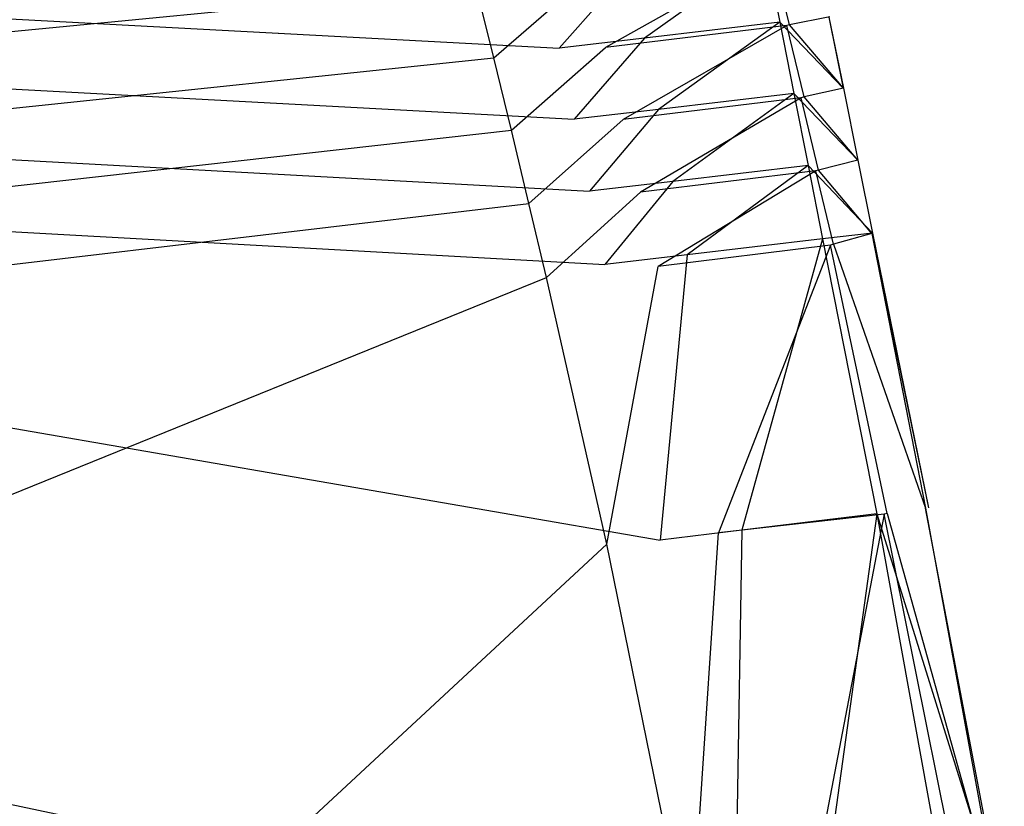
# Model space of a CAD drawing. Extents: x 0 to 0.36, y -0.55 to 0.
# Tile 23 of 25: x 0.306 to 0.34, y -0.104 to -0.077. Entities that reach past the tile are written whole.
import ezdxf

# ---------------------------------------------------------------- set-up
doc = ezdxf.new("R2010")
doc.units = 0
doc.layers.add('L0_WC_N_767710__0___REPLACEMTFO', color=7, linetype='CONTINUOUS')

msp = doc.modelspace()

# ---------------------------------------------------------------- linework, layer by layer
at = {"layer": 'L0_WC_N_767710__0___REPLACEMTFO', "color": 8}
for points, invisible_edges in [([(0.331946, -0.074257, 0.312763), (0.32618, -0.077487, 0.308726), (0.325574, -0.075024, 0.308725), (0.331946, -0.074257, 0.312763)], 14), ([(0.332438, -0.07673, 0.312763), (0.32618, -0.077487, 0.308726), (0.331946, -0.074257, 0.312763), (0.332438, -0.07673, 0.312763)], 14), ([(0.32752, -0.077171, 0.360143), (0.331721, -0.074182, 0.35827), (0.327041, -0.074732, 0.360143), (0.32752, -0.077171, 0.360143)], 13), ([(0.331721, -0.074182, 0.35827), (0.32752, -0.077171, 0.360143), (0.332199, -0.076621, 0.358269), (0.331721, -0.074182, 0.35827)], 14), ([(0.333893, -0.076442, 0.353743), (0.331721, -0.074182, 0.35827), (0.332199, -0.076621, 0.358269), (0.333893, -0.076442, 0.353743)], 13), ([(0.33254, -0.076705, 0.31563), (0.331946, -0.074257, 0.312763), (0.332048, -0.074235, 0.31563), (0.33254, -0.076705, 0.31563)], 14), ([(0.331946, -0.074257, 0.312763), (0.33254, -0.076705, 0.31563), (0.332438, -0.07673, 0.312763), (0.331946, -0.074257, 0.312763)], 13), ([(0.332048, -0.074235, 0.31563), (0.333927, -0.076435, 0.350781), (0.33254, -0.076705, 0.31563), (0.332048, -0.074235, 0.31563)], 13), ([(0.324571, -0.077517, 0.36014), (0.270463, -0.074629, 0.360139), (0.270101, -0.077006, 0.36014), (0.324571, -0.077517, 0.36014)], 13), ([(0.270463, -0.074629, 0.360139), (0.324571, -0.077517, 0.36014), (0.324043, -0.075083, 0.360139), (0.270463, -0.074629, 0.360139)], 14), ([(0.324571, -0.077517, 0.36014), (0.327041, -0.074732, 0.360143), (0.324043, -0.075083, 0.360139), (0.324571, -0.077517, 0.36014)], 13), ([(0.327041, -0.074732, 0.360143), (0.324571, -0.077517, 0.36014), (0.32752, -0.077171, 0.360143), (0.327041, -0.074732, 0.360143)], 14), ([(0.325574, -0.075024, 0.308725), (0.322319, -0.077852, 0.308727), (0.321713, -0.07538, 0.308726), (0.325574, -0.075024, 0.308725)], 13), ([(0.322319, -0.077852, 0.308727), (0.325574, -0.075024, 0.308725), (0.32618, -0.077487, 0.308726), (0.322319, -0.077852, 0.308727)], 14), ([(0.321713, -0.07538, 0.308726), (0.285499, -0.078888, 0.308728), (0.285109, -0.076151, 0.308732), (0.321713, -0.07538, 0.308726)], 13), ([(0.285499, -0.078888, 0.308728), (0.321713, -0.07538, 0.308726), (0.322319, -0.077852, 0.308727), (0.285499, -0.078888, 0.308728)], 14), ([(0.332199, -0.076621, 0.358269), (0.33439, -0.078899, 0.353743), (0.333893, -0.076442, 0.353743), (0.332199, -0.076621, 0.358269)], 14), ([(0.334406, -0.078899, 0.350781), (0.33254, -0.076705, 0.31563), (0.333927, -0.076435, 0.350781), (0.334406, -0.078899, 0.350781)], 14), ([(0.333893, -0.076442, 0.353743), (0.334406, -0.078899, 0.350781), (0.333927, -0.076435, 0.350781), (0.333893, -0.076442, 0.353743)], 14), ([(0.334406, -0.078899, 0.350781), (0.333893, -0.076442, 0.353743), (0.33439, -0.078899, 0.353743), (0.334406, -0.078899, 0.350781)], 13), ([(0.332438, -0.07673, 0.312763), (0.326786, -0.079976, 0.308726), (0.32618, -0.077487, 0.308726), (0.332438, -0.07673, 0.312763)], 14), ([(0.332936, -0.079228, 0.312762), (0.326786, -0.079976, 0.308726), (0.332438, -0.07673, 0.312763), (0.332936, -0.079228, 0.312762)], 14), ([(0.328006, -0.079635, 0.360143), (0.332199, -0.076621, 0.358269), (0.32752, -0.077171, 0.360143), (0.328006, -0.079635, 0.360143)], 13), ([(0.332199, -0.076621, 0.358269), (0.328006, -0.079635, 0.360143), (0.332684, -0.079083, 0.358269), (0.332199, -0.076621, 0.358269)], 14), ([(0.33439, -0.078899, 0.353743), (0.332199, -0.076621, 0.358269), (0.332684, -0.079083, 0.358269), (0.33439, -0.078899, 0.353743)], 13), ([(0.333037, -0.079201, 0.31563), (0.332438, -0.07673, 0.312763), (0.33254, -0.076705, 0.31563), (0.333037, -0.079201, 0.31563)], 14), ([(0.332438, -0.07673, 0.312763), (0.333037, -0.079201, 0.31563), (0.332936, -0.079228, 0.312762), (0.332438, -0.07673, 0.312763)], 13), ([(0.33254, -0.076705, 0.31563), (0.334406, -0.078899, 0.350781), (0.333037, -0.079201, 0.31563), (0.33254, -0.076705, 0.31563)], 13), ([(0.325099, -0.079975, 0.360141), (0.270101, -0.077006, 0.36014), (0.269739, -0.079406, 0.36014), (0.325099, -0.079975, 0.360141)], 13), ([(0.270101, -0.077006, 0.36014), (0.325099, -0.079975, 0.360141), (0.324571, -0.077517, 0.36014), (0.270101, -0.077006, 0.36014)], 14), ([(0.325099, -0.079975, 0.360141), (0.32752, -0.077171, 0.360143), (0.324571, -0.077517, 0.36014), (0.325099, -0.079975, 0.360141)], 13), ([(0.32752, -0.077171, 0.360143), (0.325099, -0.079975, 0.360141), (0.328006, -0.079635, 0.360143), (0.32752, -0.077171, 0.360143)], 14), ([(0.32618, -0.077487, 0.308726), (0.322925, -0.080349, 0.308728), (0.322319, -0.077852, 0.308727), (0.32618, -0.077487, 0.308726)], 13), ([(0.322925, -0.080349, 0.308728), (0.32618, -0.077487, 0.308726), (0.326786, -0.079976, 0.308726), (0.322925, -0.080349, 0.308728)], 14), ([(0.322319, -0.077852, 0.308727), (0.285746, -0.081676, 0.308726), (0.285499, -0.078888, 0.308728), (0.322319, -0.077852, 0.308727)], 13), ([(0.285746, -0.081676, 0.308726), (0.322319, -0.077852, 0.308727), (0.322925, -0.080349, 0.308728), (0.285746, -0.081676, 0.308726)], 14), ([(0.332684, -0.079083, 0.358269), (0.334894, -0.081385, 0.353743), (0.33439, -0.078899, 0.353743), (0.332684, -0.079083, 0.358269)], 14), ([(0.334892, -0.081392, 0.350781), (0.333037, -0.079201, 0.31563), (0.334406, -0.078899, 0.350781), (0.334892, -0.081392, 0.350781)], 14), ([(0.334406, -0.078899, 0.350781), (0.33439, -0.078899, 0.353743), (0.334894, -0.081385, 0.353743), (0.334406, -0.078899, 0.350781)], 14), ([(0.334406, -0.078899, 0.350781), (0.334894, -0.081385, 0.353743), (0.334892, -0.081392, 0.350781), (0.334406, -0.078899, 0.350781)], 14), ([(0.332936, -0.079228, 0.312762), (0.327391, -0.082497, 0.308727), (0.326786, -0.079976, 0.308726), (0.332936, -0.079228, 0.312762)], 14), ([(0.33344, -0.081758, 0.312762), (0.327391, -0.082497, 0.308727), (0.332936, -0.079228, 0.312762), (0.33344, -0.081758, 0.312762)], 14), ([(0.328499, -0.082127, 0.360143), (0.332684, -0.079083, 0.358269), (0.328006, -0.079635, 0.360143), (0.328499, -0.082127, 0.360143)], 13), ([(0.332684, -0.079083, 0.358269), (0.328499, -0.082127, 0.360143), (0.333175, -0.081574, 0.358269), (0.332684, -0.079083, 0.358269)], 14), ([(0.334894, -0.081385, 0.353743), (0.332684, -0.079083, 0.358269), (0.333175, -0.081574, 0.358269), (0.334894, -0.081385, 0.353743)], 13), ([(0.333542, -0.081728, 0.31563), (0.332936, -0.079228, 0.312762), (0.333037, -0.079201, 0.31563), (0.333542, -0.081728, 0.31563)], 14), ([(0.332936, -0.079228, 0.312762), (0.333542, -0.081728, 0.31563), (0.33344, -0.081758, 0.312762), (0.332936, -0.079228, 0.312762)], 13), ([(0.333037, -0.079201, 0.31563), (0.334892, -0.081392, 0.350781), (0.333542, -0.081728, 0.31563), (0.333037, -0.079201, 0.31563)], 13), ([(0.325627, -0.082463, 0.360141), (0.269739, -0.079406, 0.36014), (0.269377, -0.081835, 0.360141), (0.325627, -0.082463, 0.360141)], 13), ([(0.269739, -0.079406, 0.36014), (0.325627, -0.082463, 0.360141), (0.325099, -0.079975, 0.360141), (0.269739, -0.079406, 0.36014)], 14), ([(0.325627, -0.082463, 0.360141), (0.328006, -0.079635, 0.360143), (0.325099, -0.079975, 0.360141), (0.325627, -0.082463, 0.360141)], 13), ([(0.328006, -0.079635, 0.360143), (0.325627, -0.082463, 0.360141), (0.328499, -0.082127, 0.360143), (0.328006, -0.079635, 0.360143)], 14), ([(0.326786, -0.079976, 0.308726), (0.323532, -0.082879, 0.308728), (0.322925, -0.080349, 0.308728), (0.326786, -0.079976, 0.308726)], 13), ([(0.323532, -0.082879, 0.308728), (0.326786, -0.079976, 0.308726), (0.327391, -0.082497, 0.308727), (0.323532, -0.082879, 0.308728)], 14), ([(0.322925, -0.080349, 0.308728), (0.285969, -0.084508, 0.308727), (0.285746, -0.081676, 0.308726), (0.322925, -0.080349, 0.308728)], 13), ([(0.285969, -0.084508, 0.308727), (0.322925, -0.080349, 0.308728), (0.323532, -0.082879, 0.308728), (0.285969, -0.084508, 0.308727)], 14), ([(0.329, -0.084655, 0.360143), (0.333175, -0.081574, 0.358269), (0.328499, -0.082127, 0.360143), (0.329, -0.084655, 0.360143)], 13), ([(0.333175, -0.081574, 0.358269), (0.329, -0.084655, 0.360143), (0.333674, -0.084101, 0.35827), (0.333175, -0.081574, 0.358269)], 14), ([(0.333175, -0.081574, 0.358269), (0.335408, -0.083907, 0.353744), (0.334894, -0.081385, 0.353743), (0.333175, -0.081574, 0.358269)], 14), ([(0.335408, -0.083907, 0.353744), (0.333175, -0.081574, 0.358269), (0.333674, -0.084101, 0.35827), (0.335408, -0.083907, 0.353744)], 13), ([(0.335384, -0.083922, 0.350781), (0.333542, -0.081728, 0.31563), (0.334892, -0.081392, 0.350781), (0.335384, -0.083922, 0.350781)], 14), ([(0.334894, -0.081385, 0.353743), (0.335408, -0.083907, 0.353744), (0.334892, -0.081392, 0.350781), (0.334894, -0.081385, 0.353743)], 14), ([(0.334892, -0.081392, 0.350781), (0.335408, -0.083907, 0.353744), (0.335384, -0.083922, 0.350781), (0.334892, -0.081392, 0.350781)], 14), ([(0.326155, -0.084989, 0.360142), (0.269377, -0.081835, 0.360141), (0.269015, -0.084298, 0.360142), (0.326155, -0.084989, 0.360142)], 13), ([(0.269377, -0.081835, 0.360141), (0.326155, -0.084989, 0.360142), (0.325627, -0.082463, 0.360141), (0.269377, -0.081835, 0.360141)], 14), ([(0.33344, -0.081758, 0.312762), (0.327997, -0.085057, 0.308728), (0.327391, -0.082497, 0.308727), (0.33344, -0.081758, 0.312762)], 14), ([(0.333952, -0.084325, 0.312762), (0.327997, -0.085057, 0.308728), (0.33344, -0.081758, 0.312762), (0.333952, -0.084325, 0.312762)], 14), ([(0.334054, -0.084292, 0.31563), (0.33344, -0.081758, 0.312762), (0.333542, -0.081728, 0.31563), (0.334054, -0.084292, 0.31563)], 14), ([(0.33344, -0.081758, 0.312762), (0.334054, -0.084292, 0.31563), (0.333952, -0.084325, 0.312762), (0.33344, -0.081758, 0.312762)], 13), ([(0.333542, -0.081728, 0.31563), (0.335384, -0.083922, 0.350781), (0.334054, -0.084292, 0.31563), (0.333542, -0.081728, 0.31563)], 13), ([(0.326155, -0.084989, 0.360142), (0.328499, -0.082127, 0.360143), (0.325627, -0.082463, 0.360141), (0.326155, -0.084989, 0.360142)], 13), ([(0.328499, -0.082127, 0.360143), (0.326155, -0.084989, 0.360142), (0.329, -0.084655, 0.360143), (0.328499, -0.082127, 0.360143)], 14), ([(0.327391, -0.082497, 0.308727), (0.324139, -0.085446, 0.308729), (0.323532, -0.082879, 0.308728), (0.327391, -0.082497, 0.308727)], 13), ([(0.324139, -0.085446, 0.308729), (0.327391, -0.082497, 0.308727), (0.327997, -0.085057, 0.308728), (0.324139, -0.085446, 0.308729)], 14), ([(0.323532, -0.082879, 0.308728), (0.288044, -0.087072, 0.308732), (0.285969, -0.084508, 0.308727), (0.323532, -0.082879, 0.308728)], 13), ([(0.288044, -0.087072, 0.308732), (0.323532, -0.082879, 0.308728), (0.324139, -0.085446, 0.308729), (0.288044, -0.087072, 0.308732)], 14), ([(0.335408, -0.083907, 0.353744), (0.333674, -0.084101, 0.35827), (0.337344, -0.0934, 0.353745), (0.335408, -0.083907, 0.353744)], 14), ([(0.335384, -0.083922, 0.350781), (0.337233, -0.093415, 0.35078), (0.334054, -0.084292, 0.31563), (0.335384, -0.083922, 0.350781)], 14), ([(0.335408, -0.083907, 0.353744), (0.337344, -0.0934, 0.353745), (0.335384, -0.083922, 0.350781), (0.335408, -0.083907, 0.353744)], 14), ([(0.335384, -0.083922, 0.350781), (0.337344, -0.0934, 0.353745), (0.337233, -0.093415, 0.35078), (0.335384, -0.083922, 0.350781)], 14), ([(0.328062, -0.094519, 0.360144), (0.269015, -0.084298, 0.360142), (0.267428, -0.095655, 0.360145), (0.328062, -0.094519, 0.360144)], 13), ([(0.269015, -0.084298, 0.360142), (0.328062, -0.094519, 0.360144), (0.326155, -0.084989, 0.360142), (0.269015, -0.084298, 0.360142)], 14), ([(0.333952, -0.084325, 0.312762), (0.330084, -0.094264, 0.30873), (0.327997, -0.085057, 0.308728), (0.333952, -0.084325, 0.312762)], 14), ([(0.330888, -0.094176, 0.360144), (0.333674, -0.084101, 0.35827), (0.329, -0.084655, 0.360143), (0.330888, -0.094176, 0.360144)], 13), ([(0.335805, -0.093616, 0.312761), (0.330084, -0.094264, 0.30873), (0.333952, -0.084325, 0.312762), (0.335805, -0.093616, 0.312761)], 14), ([(0.333674, -0.084101, 0.35827), (0.330888, -0.094176, 0.360144), (0.335554, -0.093612, 0.35827), (0.333674, -0.084101, 0.35827)], 14), ([(0.333674, -0.084101, 0.35827), (0.335554, -0.093612, 0.35827), (0.337344, -0.0934, 0.353745), (0.333674, -0.084101, 0.35827)], 14), ([(0.335912, -0.093596, 0.31563), (0.333952, -0.084325, 0.312762), (0.334054, -0.084292, 0.31563), (0.335912, -0.093596, 0.31563)], 14), ([(0.333952, -0.084325, 0.312762), (0.335912, -0.093596, 0.31563), (0.335805, -0.093616, 0.312761), (0.333952, -0.084325, 0.312762)], 13), ([(0.334054, -0.084292, 0.31563), (0.337233, -0.093415, 0.35078), (0.335912, -0.093596, 0.31563), (0.334054, -0.084292, 0.31563)], 14), ([(0.328062, -0.094519, 0.360144), (0.329, -0.084655, 0.360143), (0.326155, -0.084989, 0.360142), (0.328062, -0.094519, 0.360144)], 13), ([(0.329, -0.084655, 0.360143), (0.328062, -0.094519, 0.360144), (0.330888, -0.094176, 0.360144), (0.329, -0.084655, 0.360143)], 14), ([(0.327997, -0.085057, 0.308728), (0.326223, -0.094652, 0.308731), (0.324139, -0.085446, 0.308729), (0.327997, -0.085057, 0.308728)], 13), ([(0.326223, -0.094652, 0.308731), (0.327997, -0.085057, 0.308728), (0.330084, -0.094264, 0.30873), (0.326223, -0.094652, 0.308731)], 14), ([(0.324139, -0.085446, 0.308729), (0.296806, -0.096531, 0.308741), (0.288044, -0.087072, 0.308732), (0.324139, -0.085446, 0.308729)], 13), ([(0.296806, -0.096531, 0.308741), (0.324139, -0.085446, 0.308729), (0.326223, -0.094652, 0.308731), (0.296806, -0.096531, 0.308741)], 14), ([(0.335554, -0.093612, 0.35827), (0.339958, -0.107717, 0.353747), (0.337344, -0.0934, 0.353745), (0.335554, -0.093612, 0.35827)], 14), ([(0.337233, -0.093415, 0.35078), (0.339857, -0.107722, 0.350783), (0.335912, -0.093596, 0.31563), (0.337233, -0.093415, 0.35078)], 14), ([(0.339958, -0.107717, 0.353747), (0.337233, -0.093415, 0.35078), (0.337344, -0.0934, 0.353745), (0.339958, -0.107717, 0.353747)], 14), ([(0.337233, -0.093415, 0.35078), (0.339958, -0.107717, 0.353747), (0.339857, -0.107722, 0.350783), (0.337233, -0.093415, 0.35078)], 13), ([(0.335805, -0.093616, 0.312761), (0.332972, -0.108397, 0.308734), (0.330084, -0.094264, 0.30873), (0.335805, -0.093616, 0.312761)], 14), ([(0.333476, -0.108535, 0.360147), (0.335554, -0.093612, 0.35827), (0.330888, -0.094176, 0.360144), (0.333476, -0.108535, 0.360147)], 13), ([(0.338562, -0.107794, 0.312764), (0.332972, -0.108397, 0.308734), (0.335805, -0.093616, 0.312761), (0.338562, -0.107794, 0.312764)], 14), ([(0.335554, -0.093612, 0.35827), (0.333476, -0.108535, 0.360147), (0.338149, -0.107944, 0.358273), (0.335554, -0.093612, 0.35827)], 14), ([(0.339958, -0.107717, 0.353747), (0.335554, -0.093612, 0.35827), (0.338149, -0.107944, 0.358273), (0.339958, -0.107717, 0.353747)], 13), ([(0.33866, -0.107784, 0.315632), (0.335805, -0.093616, 0.312761), (0.335912, -0.093596, 0.31563), (0.33866, -0.107784, 0.315632)], 14), ([(0.335805, -0.093616, 0.312761), (0.33866, -0.107784, 0.315632), (0.338562, -0.107794, 0.312764), (0.335805, -0.093616, 0.312761)], 13), ([(0.335912, -0.093596, 0.31563), (0.339857, -0.107722, 0.350783), (0.33866, -0.107784, 0.315632), (0.335912, -0.093596, 0.31563)], 14), ([(0.330649, -0.108889, 0.360147), (0.330888, -0.094176, 0.360144), (0.328062, -0.094519, 0.360144), (0.330649, -0.108889, 0.360147)], 13), ([(0.330888, -0.094176, 0.360144), (0.330649, -0.108889, 0.360147), (0.333476, -0.108535, 0.360147), (0.330888, -0.094176, 0.360144)], 14), ([(0.267428, -0.095655, 0.360145), (0.330649, -0.108889, 0.360147), (0.328062, -0.094519, 0.360144), (0.267428, -0.095655, 0.360145)], 14), ([(0.330084, -0.094264, 0.30873), (0.329109, -0.108791, 0.308735), (0.326223, -0.094652, 0.308731), (0.330084, -0.094264, 0.30873)], 13), ([(0.329109, -0.108791, 0.308735), (0.330084, -0.094264, 0.30873), (0.332972, -0.108397, 0.308734), (0.329109, -0.108791, 0.308735)], 14), ([(0.326223, -0.094652, 0.308731), (0.30913, -0.110517, 0.308741), (0.296806, -0.096531, 0.308741), (0.326223, -0.094652, 0.308731)], 13), ([(0.30913, -0.110517, 0.308741), (0.326223, -0.094652, 0.308731), (0.329109, -0.108791, 0.308735), (0.30913, -0.110517, 0.308741)], 14), ([(0.330649, -0.108889, 0.360147), (0.267428, -0.095655, 0.360145), (0.264715, -0.118248, 0.36015), (0.330649, -0.108889, 0.360147)], 13), ([(0.297115, -0.11135, 0.308745), (0.296806, -0.096531, 0.308741), (0.30913, -0.110517, 0.308741), (0.297115, -0.11135, 0.308745)], 14)]:
    msp.add_3dface(points, dxfattribs=dict(at, invisible_edges=invisible_edges))

doc.saveas('drawing.dxf')
